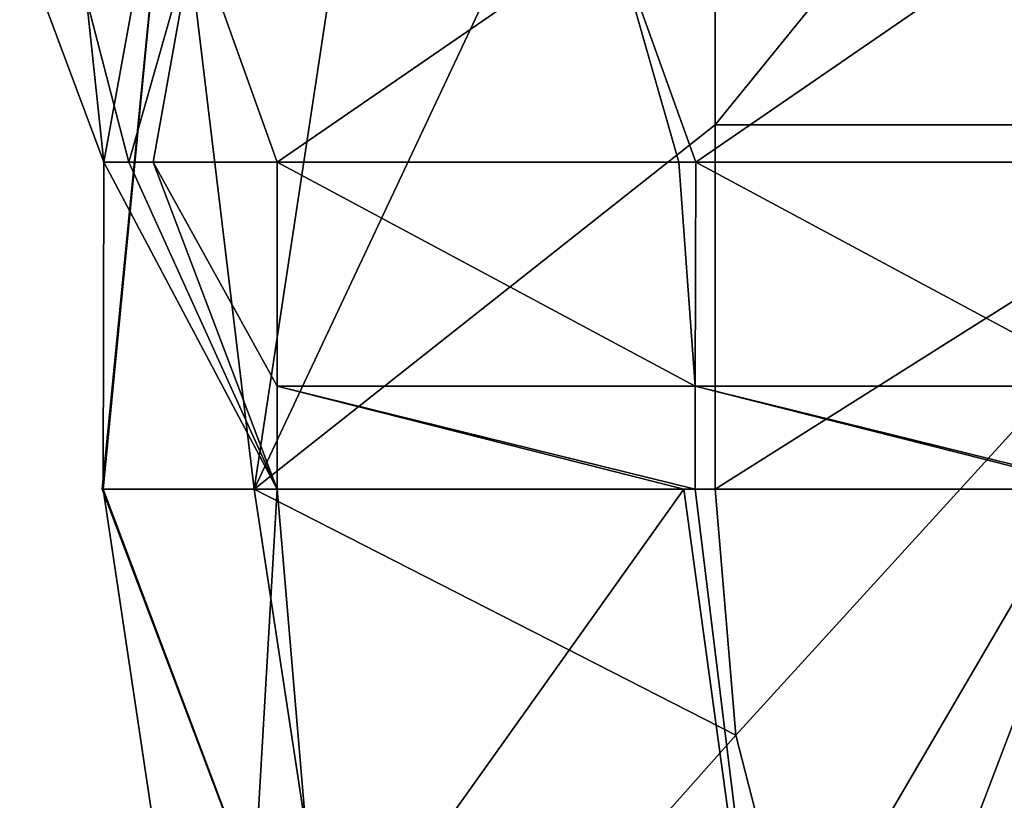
# Model space of a CAD drawing. Header units: inches. Extents: x -3.56 to 3.56, y -0.38 to 0.62.
# Tile 64 of 256: x -1.9587 to -1.8646, y -0.1548 to -0.0801. Entities that reach past the tile are written whole.
import ezdxf

# ---------------------------------------------------------------- set-up
doc = ezdxf.new("R2010")
doc.units = ezdxf.units.IN
doc.header["$LTSCALE"] = 65.185185
doc.header["$MEASUREMENT"] = 0
for name, color, linetype in [('2', 7, 'CONTINUOUS'), ('51', 7, 'CONTINUOUS'), ('55', 7, 'CONTINUOUS'), ('56', 7, 'CONTINUOUS'), ('61', 7, 'CONTINUOUS'), ('62', 7, 'CONTINUOUS'), ('70', 7, 'CONTINUOUS'), ('71', 7, 'CONTINUOUS')]:
    doc.layers.add(name, color=color, linetype=linetype)

msp = doc.modelspace()

# ---------------------------------------------------------------- linework, layer by layer
at = {"layer": '2', "color": 13, "linetype": 'Continuous', "true_color": 0xd67263}
for points in [[(-1.83706, -0.09018, -3.052314), (-1.892262, -0.09018, -3.018402), (-1.827204, -0.0101, -3.058224), (-1.83706, -0.09018, -3.052314)], [(-1.892262, -0.09018, -3.018402), (-1.892262, -0.03125, -3.018402), (-1.827204, -0.0101, -3.058224), (-1.892262, -0.09018, -3.018402)], [(-1.890296, -0.148547, -3.019633), (-1.892262, -0.125, -3.018402), (-1.83706, -0.09018, -3.052314), (-1.890296, -0.148547, -3.019633)], [(-1.83706, -0.09018, -3.052314), (-1.892262, -0.125, -3.018402), (-1.892262, -0.09018, -3.018402), (-1.83706, -0.09018, -3.052314)], [(-1.884452, -0.17124, -3.023284), (-1.890296, -0.148547, -3.019633), (-1.83706, -0.09018, -3.052314), (-1.884452, -0.17124, -3.023284)], [(-1.814923, -0.17026, -3.065528), (-1.884452, -0.17124, -3.023284), (-1.83706, -0.09018, -3.052314), (-1.814923, -0.17026, -3.065528)]]:
    msp.add_3dface(points, dxfattribs=at)
at = {"layer": '51', "color": 13, "linetype": 'Continuous', "true_color": 0xd67263}
msp.add_3dface([(-1.950697, -0.09375, -2.90599), (-1.958746, -0.072199, -2.92654), (-1.944332, -0.058669, -2.952379), (-1.950697, -0.09375, -2.90599)], dxfattribs=at)
at = {"layer": '55', "color": 13, "linetype": 'Continuous', "true_color": 0xd67263}
for points in [[(-1.93412, -0.11516, -2.849993), (-1.894175, -0.11516, -2.780808), (-1.93412, -0.09375, -2.849993), (-1.93412, -0.11516, -2.849993)], [(-1.93412, -0.09375, -2.849993), (-1.894175, -0.11516, -2.780808), (-1.895735, -0.09375, -2.78351), (-1.93412, -0.09375, -2.849993)], [(-1.895735, -0.09375, -2.78351), (-1.894175, -0.11516, -2.780808), (-1.89412, -0.09375, -2.780711), (-1.895735, -0.09375, -2.78351)], [(-1.894175, -0.11516, -2.780808), (-1.854231, -0.11516, -2.711622), (-1.89412, -0.09375, -2.780711), (-1.894175, -0.11516, -2.780808)], [(-1.89412, -0.09375, -2.780711), (-1.854231, -0.11516, -2.711622), (-1.857351, -0.09375, -2.717026), (-1.89412, -0.09375, -2.780711)], [(-1.894175, -0.11516, -2.780808), (-1.93412, -0.11516, -2.849993), (-1.894175, -0.125, -2.780808), (-1.894175, -0.11516, -2.780808)], [(-1.894175, -0.125, -2.780808), (-1.93412, -0.11516, -2.849993), (-1.89526, -0.125, -2.782687), (-1.894175, -0.125, -2.780808)], [(-1.89526, -0.125, -2.782687), (-1.93412, -0.11516, -2.849993), (-1.93412, -0.125, -2.849993), (-1.89526, -0.125, -2.782687)], [(-1.854231, -0.11516, -2.711622), (-1.894175, -0.11516, -2.780808), (-1.854231, -0.125, -2.711622), (-1.854231, -0.11516, -2.711622)], [(-1.854231, -0.125, -2.711622), (-1.894175, -0.11516, -2.780808), (-1.85522, -0.125, -2.713336), (-1.854231, -0.125, -2.711622)], [(-1.85522, -0.125, -2.713336), (-1.894175, -0.11516, -2.780808), (-1.894175, -0.125, -2.780808), (-1.85522, -0.125, -2.713336)]]:
    msp.add_3dface(points, dxfattribs=at)
at = {"layer": '56', "color": 13, "linetype": 'Continuous', "true_color": 0xd67263}
for points in [[(-1.89526, -0.125, -2.782687), (-1.93412, -0.125, -2.849993), (-1.930004, -0.173773, -2.852472), (-1.89526, -0.125, -2.782687)], [(-1.89526, -0.125, -2.782687), (-1.930004, -0.173773, -2.852472), (-1.884664, -0.202254, -2.788805), (-1.89526, -0.125, -2.782687)], [(-1.894175, -0.125, -2.780808), (-1.89526, -0.125, -2.782687), (-1.884664, -0.202254, -2.788805), (-1.894175, -0.125, -2.780808)], [(-1.85522, -0.125, -2.713336), (-1.894175, -0.125, -2.780808), (-1.884664, -0.202254, -2.788805), (-1.85522, -0.125, -2.713336)], [(-1.85522, -0.125, -2.713336), (-1.884664, -0.202254, -2.788805), (-1.844624, -0.202254, -2.719454), (-1.85522, -0.125, -2.713336)]]:
    msp.add_3dface(points, dxfattribs=at)
at = {"layer": '61', "color": 13, "linetype": 'Continuous', "true_color": 0xd67263}
for points in [[(-1.892262, -0.03125, -3.018402), (-1.892262, -0.09018, -3.018402), (-1.936322, -0.125, -2.971013), (-1.892262, -0.03125, -3.018402)], [(-1.923112, -0.037839, -2.991031), (-1.892262, -0.03125, -3.018402), (-1.936322, -0.125, -2.971013), (-1.923112, -0.037839, -2.991031)], [(-1.944332, -0.058669, -2.952379), (-1.923112, -0.037839, -2.991031), (-1.936322, -0.125, -2.971013), (-1.944332, -0.058669, -2.952379)], [(-1.950781, -0.125, -2.907874), (-1.944332, -0.058669, -2.952379), (-1.950857, -0.125, -2.910978), (-1.950781, -0.125, -2.907874)], [(-1.950857, -0.125, -2.910978), (-1.944332, -0.058669, -2.952379), (-1.936322, -0.125, -2.971013), (-1.950857, -0.125, -2.910978)], [(-1.950697, -0.09375, -2.90599), (-1.944332, -0.058669, -2.952379), (-1.950781, -0.125, -2.907874), (-1.950697, -0.09375, -2.90599)], [(-1.892262, -0.09018, -3.018402), (-1.892262, -0.125, -3.018402), (-1.936322, -0.125, -2.971013), (-1.892262, -0.09018, -3.018402)], [(-1.93412, -0.125, -2.849993), (-1.950697, -0.09375, -2.90599), (-1.950781, -0.125, -2.907874), (-1.93412, -0.125, -2.849993)], [(-1.950697, -0.09375, -2.90599), (-1.93412, -0.125, -2.849993), (-1.94831, -0.09375, -2.887345), (-1.950697, -0.09375, -2.90599)], [(-1.94831, -0.09375, -2.887345), (-1.93412, -0.125, -2.849993), (-1.945978, -0.09375, -2.877878), (-1.94831, -0.09375, -2.887345)], [(-1.93412, -0.11516, -2.849993), (-1.93412, -0.09375, -2.849993), (-1.945978, -0.09375, -2.877878), (-1.93412, -0.11516, -2.849993)], [(-1.93412, -0.125, -2.849993), (-1.93412, -0.11516, -2.849993), (-1.945978, -0.09375, -2.877878), (-1.93412, -0.125, -2.849993)]]:
    msp.add_3dface(points, dxfattribs=at)
at = {"layer": '62', "color": 13, "linetype": 'Continuous', "true_color": 0xd67263}
for points in [[(-1.950857, -0.125, -2.910978), (-1.936322, -0.125, -2.971013), (-1.926537, -0.189333, -2.977289), (-1.950857, -0.125, -2.910978)], [(-1.950781, -0.125, -2.907874), (-1.950857, -0.125, -2.910978), (-1.926537, -0.189333, -2.977289), (-1.950781, -0.125, -2.907874)], [(-1.950781, -0.125, -2.907874), (-1.926537, -0.189333, -2.977289), (-1.938774, -0.205047, -2.915654), (-1.950781, -0.125, -2.907874)], [(-1.93412, -0.125, -2.849993), (-1.950781, -0.125, -2.907874), (-1.938774, -0.205047, -2.915654), (-1.93412, -0.125, -2.849993)], [(-1.930004, -0.173773, -2.852472), (-1.93412, -0.125, -2.849993), (-1.938774, -0.205047, -2.915654), (-1.930004, -0.173773, -2.852472)], [(-1.892262, -0.125, -3.018402), (-1.890296, -0.148547, -3.019633), (-1.936322, -0.125, -2.971013), (-1.892262, -0.125, -3.018402)], [(-1.936322, -0.125, -2.971013), (-1.890296, -0.148547, -3.019633), (-1.926537, -0.189333, -2.977289), (-1.936322, -0.125, -2.971013)], [(-1.890296, -0.148547, -3.019633), (-1.884452, -0.17124, -3.023284), (-1.926537, -0.189333, -2.977289), (-1.890296, -0.148547, -3.019633)]]:
    msp.add_3dface(points, dxfattribs=at)
at = {"layer": '70', "color": 13, "linetype": 'Continuous', "true_color": 0xd67263}
for points in [[(-1.958746, -0.072199, -2.92654), (-1.950697, -0.09375, -2.90599), (-1.95237, -0.078125, -2.886299), (-1.958746, -0.072199, -2.92654)], [(-1.94831, -0.09375, -2.887345), (-1.942046, -0.071653, -2.845417), (-1.95237, -0.078125, -2.886299), (-1.94831, -0.09375, -2.887345)], [(-1.94831, -0.09375, -2.887345), (-1.945978, -0.09375, -2.877878), (-1.942046, -0.071653, -2.845417), (-1.94831, -0.09375, -2.887345)], [(-1.945978, -0.09375, -2.877878), (-1.93412, -0.09375, -2.849993), (-1.942046, -0.071653, -2.845417), (-1.945978, -0.09375, -2.877878)], [(-1.950697, -0.09375, -2.90599), (-1.94831, -0.09375, -2.887345), (-1.95237, -0.078125, -2.886299), (-1.950697, -0.09375, -2.90599)]]:
    msp.add_3dface(points, dxfattribs=at)
at = {"layer": '71', "color": 13, "linetype": 'Continuous', "true_color": 0xd67263}
for points in [[(-1.942046, -0.071653, -2.845417), (-1.93412, -0.09375, -2.849993), (-1.902046, -0.071653, -2.776135), (-1.942046, -0.071653, -2.845417)], [(-1.93412, -0.09375, -2.849993), (-1.895735, -0.09375, -2.78351), (-1.902046, -0.071653, -2.776135), (-1.93412, -0.09375, -2.849993)], [(-1.895735, -0.09375, -2.78351), (-1.89412, -0.09375, -2.780711), (-1.902046, -0.071653, -2.776135), (-1.895735, -0.09375, -2.78351)], [(-1.902046, -0.071653, -2.776135), (-1.89412, -0.09375, -2.780711), (-1.862006, -0.071653, -2.706784), (-1.902046, -0.071653, -2.776135)], [(-1.89412, -0.09375, -2.780711), (-1.857351, -0.09375, -2.717026), (-1.862006, -0.071653, -2.706784), (-1.89412, -0.09375, -2.780711)]]:
    msp.add_3dface(points, dxfattribs=at)

doc.saveas('drawing.dxf')
